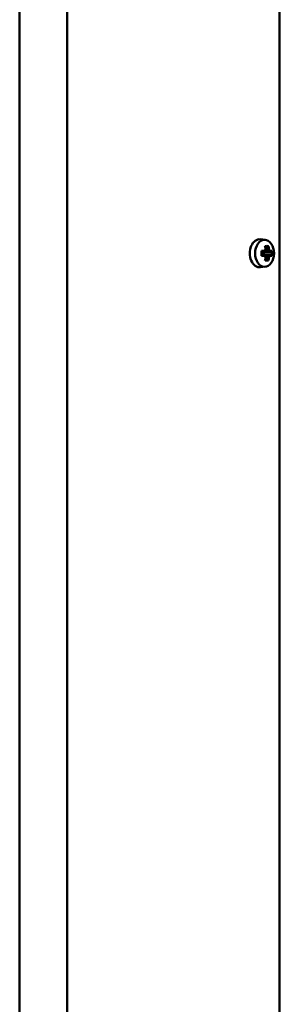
# Model space of a CAD drawing. Header units: millimetres. Extents: x -738 to 4658, y -1499 to 1602.
# Tile 21 of 24: x 4264 to 4338, y 51 to 333. Entities that reach past the tile are written whole.
import ezdxf

# ---------------------------------------------------------------- set-up
doc = ezdxf.new("R2010")
doc.units = ezdxf.units.MM
doc.layers.add('Видимый контур (ГОСТ)', color=7, linetype='Continuous', lineweight=50)

msp = doc.modelspace()

# ---------------------------------------------------------------- linework, layer by layer
at = {"layer": 'Видимый контур (ГОСТ)'}
for p, q in [((4263.8, -455.14), (4263.8, 365.86)), ((4277.36, 365.86), (4277.36, -525.11)), ((4338.07, 345.86), (4338.07, -530.48)), ((4334.08, 269.68), (4332.67, 269.85)), ((4334.55, 267.8), (4334.09, 267.42)), ((4332.99, 266.55), (4333.81, 266.55)), ((4333.81, 265.18), (4332.99, 265.18)), ((4333.71, 266.25), (4333, 266.25)), ((4333, 265.48), (4333.71, 265.48)), ((4333.68, 265.48), (4333.68, 266.25)), ((4333.71, 265.48), (4333.71, 265.48)), ((4333.92, 266.25), (4333.77, 266.32)), ((4333.92, 265.48), (4333.77, 265.4)), ((4333.92, 266.25), (4335.17, 266.25)), ((4335.17, 265.48), (4333.92, 265.48)), ((4334.06, 266.91), (4334.17, 266.91)), ((4334.08, 264.31), (4334.55, 263.93)), ((4334.17, 266.9), (4334.17, 266.91)), ((4334.71, 266.91), (4334.17, 266.91)), ((4334.17, 264.82), (4334.17, 264.82)), ((4334.17, 264.82), (4334.71, 264.82)), ((4334.72, 264.83), (4334.71, 264.82)), ((4335.65, 266.25), (4335.17, 266.25)), ((4335.17, 266.25), (4335.17, 266.25)), ((4335.17, 265.48), (4335.65, 265.48)), ((4335.45, 266.55), (4335.93, 266.55)), ((4335.93, 265.18), (4335.45, 265.18)), ((4334.08, 262.05), (4332.67, 261.88)), ((4334.01, 263.93), (4334.01, 263.93))]:
    msp.add_line(p, q, dxfattribs=at)
for centre, major_axis, ratio, start_param, end_param in [((4332.43, 265.86), (0, -4), 0.705778, 3.054321, 6.370457), ((4329.49, 266.79), (-5.18, -3.66), 0.500938, 2.135325, 2.240769), ((4330.58, 264.79), (-5.88, -2.4), 0.352693, 3.744996, 3.962107), ((4329.65, 265.86), (0, -6.44), 0.708433, 1.752124, 1.899603), ((4329.87, 265.86), (0, 6.16), 0.708433, 4.882131, 5.032192), ((4318.96, 311.74), (15.51, -47.15), 0.029441, 0.304978, 0.313393), ((4330.41, 265.86), (0, -6.16), 0.708433, 1.740538, 1.890599), ((4330.63, 265.86), (0, 6.44), 0.708433, 4.893716, 5.041196), ((4330.79, 266.79), (-5.18, 3.66), 0.500938, 4.042417, 4.14786), ((4331.34, 265.86), (0, -6.36), 0.260941, 1.462241, 1.679352), ((4329.64, 266.58), (4.98, 3.51), 0.500938, 5.254083, 5.405196), ((4286.98, 266.43), (-46.86, -16.37), 0.681366, 2.662809, 2.671224), ((4360.72, 310.61), (-34.62, -46.61), 0.18081, 0.471718, 0.471937), ((4329.64, 265.15), (-4.98, 3.51), 0.500938, 4.019582, 4.170695), ((4329.49, 264.94), (5.18, -3.66), 0.500938, 0.900824, 1.006268), ((4329.65, 265.86), (0, -6.44), 0.708433, 1.24199, 1.389469), ((4319.01, 219.96), (15.46, 47.18), 0.029068, 5.969759, 5.978173), ((4298.56, 309.19), (34.62, -46.61), 0.18081, 0.204707, 0.204925), ((4330.41, 265.86), (0, -6.16), 0.708433, 1.250993, 1.401055), ((4361.72, 222.54), (-34.62, 46.61), 0.18081, 5.811249, 5.811467), ((4330.64, 266.58), (4.98, -3.51), 0.500938, 0.877989, 1.029103), ((4330.64, 265.15), (-4.98, -3.51), 0.500938, 2.11249, 2.263604), ((4330.63, 265.86), (0, 6.44), 0.708433, 4.383582, 4.531062), ((4330.79, 264.94), (5.18, 3.66), 0.500938, 5.276918, 5.382361), ((4299.56, 221.11), (34.62, 46.61), 0.18081, 6.07826, 6.078479), ((4329.82, 265.86), (0, 6.36), 0.966328, 4.603833, 4.820944), ((4330.58, 266.94), (5.88, -2.4), 0.352693, 5.462671, 5.679782)]:
    msp.add_ellipse(centre, major_axis=major_axis, ratio=ratio, start_param=start_param, end_param=end_param, dxfattribs=at)
msp.add_ellipse((4333.84, 265.86), major_axis=(0, 3.83), ratio=0.705778, dxfattribs=at)
for points, weights in [([(4333.97, 267.94), (4333.99, 267.87), (4334.01, 267.8)], [1, 1.00025945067, 1]), ([(4334.55, 267.8), (4334.74, 267.87), (4334.94, 267.94)], [1, 1.00025945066, 1]), ([(4335.93, 266.55), (4335.78, 266.4), (4335.65, 266.25)], [1, 1.00025945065, 1]), ([(4335.65, 265.48), (4335.78, 265.33), (4335.93, 265.18)], [1, 1.00025945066, 1]), ([(4334.94, 263.78), (4334.74, 263.86), (4334.55, 263.93)], [1, 1.00025945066, 1])]:
    msp.add_rational_spline(points, weights, degree=2, dxfattribs=at)
for points in [[(4335.11, 267.03), (4334.98, 266.98), (4334.85, 266.94), (4334.72, 266.9)], [(4333.81, 265.18), (4333.78, 265.28), (4333.74, 265.38), (4333.71, 265.48)], [(4335.11, 264.7), (4334.98, 264.75), (4334.85, 264.79), (4334.72, 264.83)], [(4335.45, 266.55), (4335.36, 266.45), (4335.26, 266.35), (4335.17, 266.25)], [(4335.45, 265.18), (4335.36, 265.28), (4335.26, 265.38), (4335.17, 265.48)], [(4334.01, 263.93), (4334, 263.88), (4333.98, 263.83), (4333.97, 263.78)]]:
    msp.add_open_spline(points, degree=3, dxfattribs=at)

doc.saveas('drawing.dxf')
